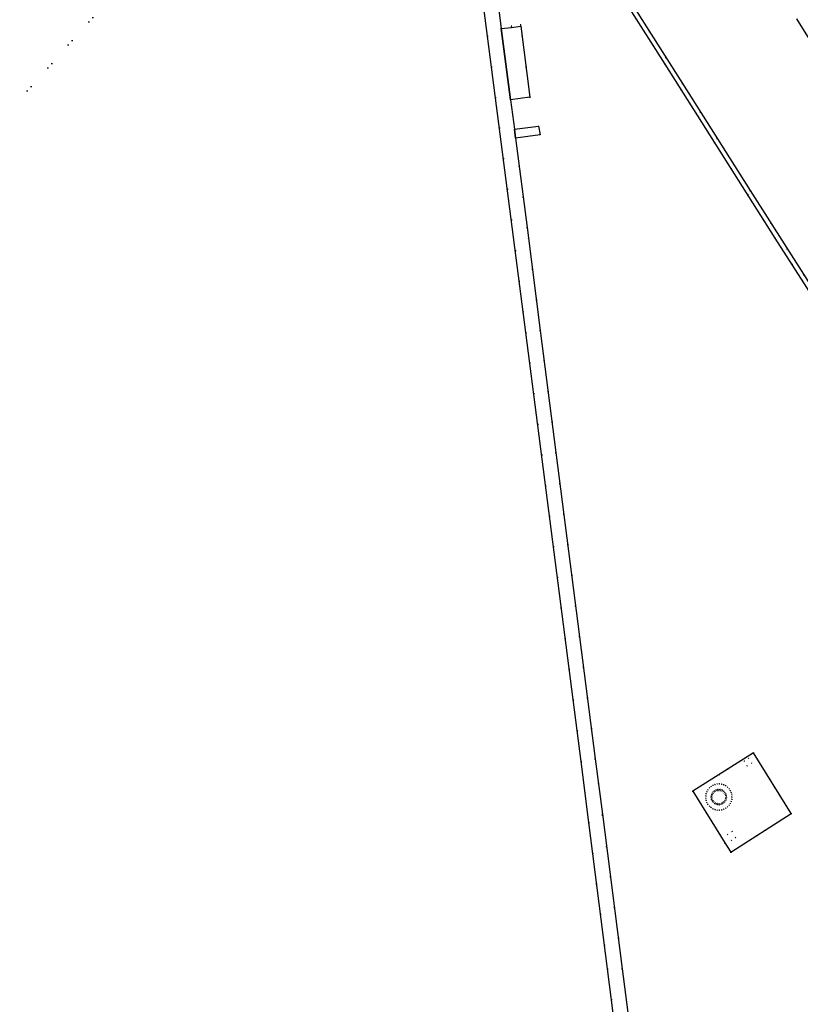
# Model space of a CAD drawing. Header units: metres. Extents: x 174791 to 179073, y 406431 to 409043.
# Tile 150 of 256: x 176950 to 177113, y 407743 to 407948. Entities that reach past the tile are written whole.
import ezdxf

# ---------------------------------------------------------------- set-up
doc = ezdxf.new("R2010")
doc.units = ezdxf.units.M
doc.linetypes.add('DOT', pattern=[6.35, 0, -6.35])
for name, color, linetype in [('scheiding_doorgang', 254, 'Continuous'), ('scheiding_hek', 254, 'Continuous'), ('scheiding_muur', 254, 'Continuous'), ('terreindeelbegroeid', 254, 'DOT'), ('terreindeelonbegroeid', 254, 'DOT'), ('wegdeel_opstelplaats', 254, 'Continuous'), ('wegdeel_rijbaan', 254, 'Continuous'), ('wegdeel_rolbaan', 254, 'Continuous')]:
    doc.layers.add(name, color=color, linetype=linetype)

msp = doc.modelspace()

# ---------------------------------------------------------------- linework, layer by layer
at = {"layer": 'scheiding_doorgang'}
msp.add_line((177097.482, 407776.351), (177097.981, 407775.544), dxfattribs=at)
at = {"layer": 'scheiding_hek'}
msp.add_polyline3d([(177097.981, 407775.544, 0), (177098.697, 407774.387, 0), (177111.333, 407782.439, 0), (177103.465, 407795.132, 0), (177090.8, 407787.151, 0), (177097.482, 407776.351, 0)], dxfattribs=at)
at = {"layer": 'scheiding_muur'}
msp.add_polyline3d([(177074.041, 407958.005, 0), (177088.615, 407934.977, 0), (177102.778, 407912.631, 0), (177117.438, 407889.561, 0), (177119.356, 407886.505, 0), (177119.005, 407886.285, 0), (177118, 407885.655, 0), (177117.575, 407886.332, 0), (177118.253, 407886.758, 0), (177108.024, 407902.674, 0), (177084.99, 407939.044, 0), (177068.664, 407964.821, 0)], dxfattribs=at)
at = {"layer": 'terreindeelbegroeid'}
for points in [[(177029.89, 408020.926, 0), (176874.271, 407846.901, 0)], [(176874.271, 407846.901, 0), (177029.89, 408020.926, 0)], [(177081.447, 407708.117, 0), (177076.052, 407750, 0), (177071.891, 407782.3, 0), (177070.402, 407793.857, 0), (177058.903, 407883.385, 0), (177056.155, 407904.88, 0), (177053.728, 407923.556, 0), (177058.882, 407924.278, 0), (177058.547, 407926.07, 0), (177053.484, 407925.43, 0), (177052.684, 407931.587, 0), (177056.746, 407932.115, 0), (177054.851, 407946.973, 0), (177054.813, 407947.271, 0), (177052.847, 407947.024, 0), (177052.884, 407946.727, 0), (177050.751, 407946.46, 0), (177043.886, 408000, 0)], [(177041.27, 407996.071, 0), (177055.91, 407883.001, 0), (177067.431, 407793.305, 0), (177069.053, 407780.586, 0), (177072.954, 407750, 0), (177078.446, 407706.945, 0)], [(177068.664, 407964.821, 0), (177084.99, 407939.044, 0), (177108.024, 407902.674, 0), (177118.253, 407886.758, 0)], [(177117.438, 407889.561, 0), (177102.778, 407912.631, 0), (177088.615, 407934.977, 0), (177074.041, 407958.005, 0)], [(177112.501, 407948.504, 0), (177115.173, 407944.283, 0)]]:
    msp.add_polyline3d(points, dxfattribs=at)
for points in [[(177111.333, 407782.439, 0), (177098.697, 407774.387, 0), (177097.981, 407775.544, 0), (177097.482, 407776.351, 0), (177090.8, 407787.151, 0), (177103.465, 407795.132, 0)], [(177097.981, 407775.544, 0), (177098.697, 407774.387, 0), (177111.333, 407782.439, 0), (177103.465, 407795.132, 0), (177090.8, 407787.151, 0), (177097.482, 407776.351, 0)], [(177101.491, 407793.438, 0), (177102.15, 407792.376, 0), (177103.102, 407792.966, 0), (177102.443, 407794.028, 0)], [(177098.97, 407785.898, 0), (177098.931, 407786.363, 0), (177098.813, 407786.814, 0), (177098.621, 407787.239, 0), (177098.36, 407787.625, 0), (177098.037, 407787.962, 0), (177097.662, 407788.239, 0), (177097.246, 407788.449, 0), (177096.8, 407788.586, 0), (177096.337, 407788.645, 0), (177095.871, 407788.625, 0), (177095.415, 407788.527, 0), (177094.982, 407788.353, 0), (177094.585, 407788.109, 0), (177094.235, 407787.801, 0), (177093.942, 407787.438, 0), (177093.714, 407787.03, 0), (177093.559, 407786.591, 0), (177093.48, 407786.131, 0), (177093.48, 407785.665, 0), (177093.559, 407785.205, 0), (177093.714, 407784.765, 0), (177093.942, 407784.358, 0), (177094.235, 407783.995, 0), (177094.585, 407783.687, 0), (177094.982, 407783.442, 0), (177095.415, 407783.268, 0), (177095.871, 407783.17, 0), (177096.337, 407783.15, 0), (177096.8, 407783.209, 0), (177097.246, 407783.346, 0), (177097.662, 407783.556, 0), (177098.037, 407783.833, 0), (177098.36, 407784.17, 0), (177098.621, 407784.557, 0), (177098.813, 407784.982, 0), (177098.931, 407785.433, 0)], [(177098.97, 407785.898, 0), (177098.931, 407785.433, 0), (177098.813, 407784.982, 0), (177098.621, 407784.557, 0), (177098.36, 407784.17, 0), (177098.037, 407783.833, 0), (177097.662, 407783.556, 0), (177097.246, 407783.346, 0), (177096.8, 407783.209, 0), (177096.337, 407783.15, 0), (177095.871, 407783.17, 0), (177095.415, 407783.268, 0), (177094.982, 407783.442, 0), (177094.585, 407783.687, 0), (177094.235, 407783.995, 0), (177093.942, 407784.358, 0), (177093.714, 407784.765, 0), (177093.559, 407785.205, 0), (177093.48, 407785.665, 0), (177093.48, 407786.131, 0), (177093.559, 407786.591, 0), (177093.714, 407787.03, 0), (177093.942, 407787.438, 0), (177094.235, 407787.801, 0), (177094.585, 407788.109, 0), (177094.982, 407788.353, 0), (177095.415, 407788.527, 0), (177095.871, 407788.625, 0), (177096.337, 407788.645, 0), (177096.8, 407788.586, 0), (177097.246, 407788.449, 0), (177097.662, 407788.239, 0), (177098.037, 407787.962, 0), (177098.36, 407787.625, 0), (177098.621, 407787.239, 0), (177098.813, 407786.814, 0), (177098.931, 407786.363, 0)], [(177097.82, 407785.898, 0), (177097.783, 407786.242, 0), (177097.672, 407786.57, 0), (177097.494, 407786.866, 0), (177097.256, 407787.117, 0), (177096.97, 407787.311, 0), (177096.648, 407787.439, 0), (177096.307, 407787.495, 0), (177095.961, 407787.477, 0), (177095.628, 407787.384, 0), (177095.322, 407787.222, 0), (177095.059, 407786.998, 0), (177094.849, 407786.723, 0), (177094.704, 407786.409, 0), (177094.63, 407786.071, 0), (177094.63, 407785.725, 0), (177094.704, 407785.387, 0), (177094.849, 407785.073, 0), (177095.059, 407784.797, 0), (177095.322, 407784.573, 0), (177095.628, 407784.411, 0), (177095.961, 407784.319, 0), (177096.307, 407784.3, 0), (177096.648, 407784.356, 0), (177096.97, 407784.484, 0), (177097.256, 407784.678, 0), (177097.494, 407784.929, 0), (177097.672, 407785.226, 0), (177097.783, 407785.554, 0)], [(177098.046, 407778.1, 0), (177098.835, 407776.824, 0), (177099.771, 407777.403, 0), (177098.982, 407778.679, 0)]]:
    msp.add_polyline3d(points, close=True, dxfattribs=at)
at = {"layer": 'terreindeelonbegroeid'}
for points in [[(177054.851, 407946.973, 0), (177052.884, 407946.727, 0), (177052.847, 407947.024, 0), (177054.813, 407947.271, 0)], [(177102.15, 407792.376, 0), (177101.491, 407793.438, 0), (177102.443, 407794.028, 0), (177103.102, 407792.966, 0)], [(177097.82, 407785.898, 0), (177097.783, 407785.554, 0), (177097.672, 407785.226, 0), (177097.494, 407784.929, 0), (177097.256, 407784.678, 0), (177096.97, 407784.484, 0), (177096.648, 407784.356, 0), (177096.307, 407784.3, 0), (177095.961, 407784.319, 0), (177095.628, 407784.411, 0), (177095.322, 407784.573, 0), (177095.059, 407784.797, 0), (177094.849, 407785.073, 0), (177094.704, 407785.387, 0), (177094.63, 407785.725, 0), (177094.63, 407786.071, 0), (177094.704, 407786.409, 0), (177094.849, 407786.723, 0), (177095.059, 407786.998, 0), (177095.322, 407787.222, 0), (177095.628, 407787.384, 0), (177095.961, 407787.477, 0), (177096.307, 407787.495, 0), (177096.648, 407787.439, 0), (177096.97, 407787.311, 0), (177097.256, 407787.117, 0), (177097.494, 407786.866, 0), (177097.672, 407786.57, 0), (177097.783, 407786.242, 0)], [(177097.62, 407785.898, 0), (177097.583, 407785.575, 0), (177097.471, 407785.269, 0), (177097.293, 407784.998, 0), (177097.056, 407784.775, 0), (177096.775, 407784.612, 0), (177096.463, 407784.519, 0), (177096.139, 407784.5, 0), (177095.819, 407784.557, 0), (177095.52, 407784.685, 0), (177095.26, 407784.879, 0), (177095.051, 407785.128, 0), (177094.905, 407785.419, 0), (177094.83, 407785.735, 0), (177094.83, 407786.06, 0), (177094.905, 407786.377, 0), (177095.051, 407786.667, 0), (177095.26, 407786.916, 0), (177095.52, 407787.11, 0), (177095.819, 407787.239, 0), (177096.139, 407787.295, 0), (177096.463, 407787.276, 0), (177096.775, 407787.183, 0), (177097.056, 407787.021, 0), (177097.293, 407786.798, 0), (177097.471, 407786.526, 0), (177097.583, 407786.221, 0)], [(177098.835, 407776.824, 0), (177098.046, 407778.1, 0), (177098.982, 407778.679, 0), (177099.771, 407777.403, 0)]]:
    msp.add_polyline3d(points, close=True, dxfattribs=at)
at = {"layer": 'wegdeel_opstelplaats'}
for points in [[(177052.684, 407931.587, 0), (177050.751, 407946.46, 0), (177052.884, 407946.727, 0), (177054.851, 407946.973, 0), (177056.746, 407932.115, 0)], [(177053.728, 407923.556, 0), (177053.484, 407925.43, 0), (177058.547, 407926.07, 0), (177058.882, 407924.278, 0)]]:
    msp.add_polyline3d(points, close=True, dxfattribs=at)
at = {"layer": 'wegdeel_rijbaan'}
for points in [[(177043.886, 408000, 0), (177050.751, 407946.46, 0), (177052.684, 407931.587, 0), (177053.484, 407925.43, 0), (177053.728, 407923.556, 0), (177056.155, 407904.88, 0), (177058.903, 407883.385, 0), (177070.402, 407793.857, 0), (177071.891, 407782.3, 0), (177076.052, 407750, 0), (177081.447, 407708.117, 0)], [(177078.446, 407706.945, 0), (177072.954, 407750, 0), (177069.053, 407780.586, 0), (177067.431, 407793.305, 0), (177055.91, 407883.001, 0), (177041.27, 407996.071, 0)]]:
    msp.add_polyline3d(points, dxfattribs=at)
at = {"layer": 'wegdeel_rolbaan'}
msp.add_polyline3d([(177115.173, 407944.283, 0), (177112.501, 407948.504, 0)], dxfattribs=at)

doc.saveas('drawing.dxf')
